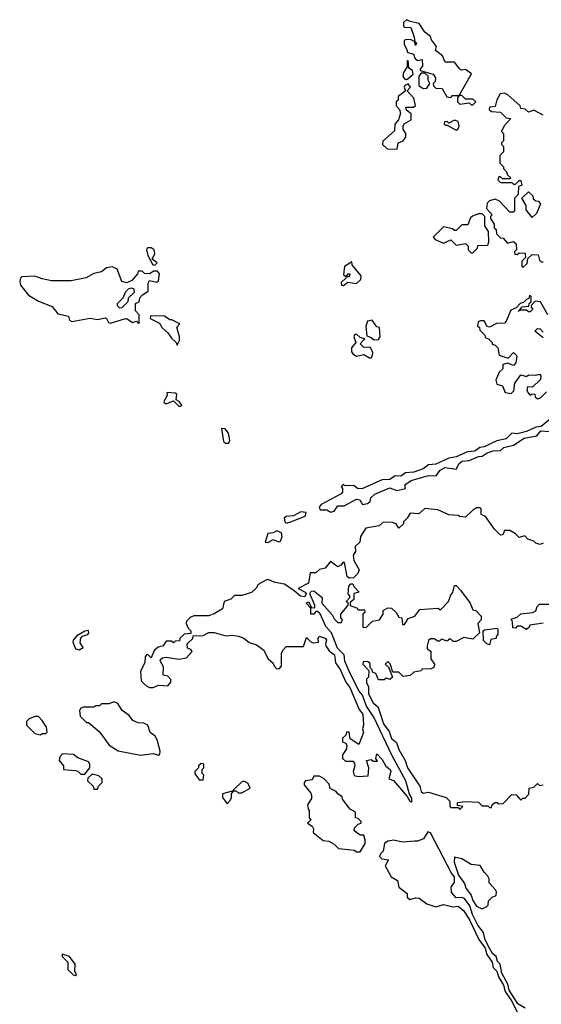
# Model space of a CAD drawing. Extents: x 1980017 to 2252640, y 74400 to 266395.
# Tile 239 of 256: x 2137603 to 2140425, y 170356 to 175680. Entities that reach past the tile are written whole.
import ezdxf

# ---------------------------------------------------------------- set-up
doc = ezdxf.new("R2010")
doc.units = 0

msp = doc.modelspace()

# ---------------------------------------------------------------- linework, layer by layer
at = {"layer": '0CON20XD'}
for points in [[(2139935, 175260), (2139945, 175270), (2139980, 175270), (2140047, 175387), (2140015, 175410), (2139995, 175407.5), (2139985, 175412.5), (2139955, 175450), (2139905, 175450), (2139890, 175485), (2139853, 175513), (2139857.5, 175535), (2139831.2, 175571.2), (2139825, 175590), (2139795, 175612.5), (2139765, 175660), (2139715, 175670), (2139695, 175680), (2139680, 175665), (2139680, 175645), (2139685, 175640), (2139718.3, 175638.3), (2139737.5, 175585), (2139740, 175560), (2139750, 175555), (2139745, 175540), (2139740, 175560), (2139721.7, 175571.7), (2139695, 175572.5), (2139683.3, 175566.7), (2139682.5, 175545), (2139700, 175515), (2139700, 175505), (2139733, 175493), (2139741.7, 175471.7), (2139755, 175460), (2139780, 175465), (2139781.7, 175428.3), (2139770, 175415), (2139770, 175405), (2139840, 175385), (2139852.5, 175365), (2139850, 175345), (2139840, 175335), (2139841.7, 175321.7), (2139855, 175310), (2139888.3, 175308.3), (2139913.6, 175263.6), (2139935, 175260)], [(2139695, 175356.7), (2139705, 175362.5), (2139732.5, 175385), (2139727.5, 175405), (2139708.3, 175418.3), (2139705, 175460), (2139700, 175455), (2139700, 175425), (2139680, 175395), (2139676.2, 175375), (2139685, 175360), (2139695, 175356.7)], [(2139785, 175307.5), (2139805, 175310), (2139822.5, 175335), (2139813.6, 175353.6), (2139812.5, 175375), (2139795, 175390), (2139775, 175390), (2139762.5, 175375), (2139762.5, 175325), (2139785, 175307.5)], [(2139645, 174980), (2139650, 175015), (2139676.1, 175023.9), (2139692.5, 175045), (2139692.5, 175065), (2139678.3, 175088.3), (2139677.5, 175105), (2139683.6, 175116.4), (2139721.7, 175138.3), (2139721.7, 175171.7), (2139695, 175190), (2139693, 175207), (2139733, 175207), (2139743.6, 175216.4), (2139736.1, 175256.1), (2139700, 175295), (2139717.5, 175315), (2139705, 175332.5), (2139687.5, 175325), (2139683.3, 175315), (2139690, 175295), (2139650, 175265), (2139650, 175245), (2139640, 175235), (2139640, 175215), (2139657.5, 175195), (2139662.5, 175175), (2139651.7, 175138.3), (2139632.5, 175115), (2139631.7, 175078.3), (2139567, 175023), (2139566.7, 175005), (2139591.2, 174981.2), (2139645, 174980)], [(2140055, 175220), (2140070, 175235), (2140055, 175250), (2140015, 175250), (2139995, 175270), (2139980, 175270), (2139972.5, 175257.5), (2139972.5, 175235), (2139985, 175222.5), (2140035, 175230), (2140045, 175220), (2140055, 175220)], [(2140435, 175164), (2140385, 175190), (2140355, 175180), (2140337, 175197), (2140315, 175200), (2140310, 175215), (2140243.6, 175273.6), (2140225, 175282.5), (2140201.7, 175278.3), (2140183.6, 175246.4), (2140175, 175210), (2140145, 175207.5), (2140142.5, 175195), (2140155, 175183.3), (2140205, 175180), (2140235, 175150), (2140260, 175145), (2140223.9, 175106.1), (2140210, 175075), (2140220, 175065), (2140220, 175025), (2140210, 175015), (2140210, 175005), (2140220, 174995), (2140220, 174965), (2140200, 174945), (2140200, 174905), (2140220, 174885), (2140220, 174875), (2140237, 174857), (2140241.7, 174841.7), (2140260, 174825), (2140255, 174820), (2140215, 174820), (2140205, 174830), (2140195, 174830), (2140190, 174815), (2140205, 174800), (2140265, 174800), (2140275, 174790), (2140285, 174790), (2140305, 174810), (2140315, 174810), (2140320, 174785), (2140301.7, 174778.3), (2140300, 174735), (2140280, 174715), (2140280, 174645), (2140275, 174640), (2140255, 174640), (2140198.3, 174698.3), (2140175, 174710), (2140145, 174700), (2140131.7, 174688.3), (2140128.3, 174658.3), (2140160, 174625), (2140150, 174615), (2140150, 174605), (2140170, 174575), (2140170, 174555), (2140180, 174545), (2140181.7, 174521.7), (2140205, 174500), (2140218.3, 174498.3), (2140242.5, 174472.5), (2140275, 174480), (2140288.3, 174468.3), (2140290, 174435), (2140280, 174425), (2140281.7, 174411.7), (2140295, 174410), (2140305, 174420), (2140338.3, 174418.3), (2140340, 174395), (2140320, 174375), (2140320, 174345), (2140325, 174340), (2140348.3, 174361.7), (2140351.7, 174388.3), (2140375, 174410), (2140408.3, 174408.3), (2140415, 174380), (2140425, 174370), (2140435, 174370)], [(2139965, 175082.5), (2139975, 175090), (2139980, 175105), (2139975, 175130), (2139955, 175137.5), (2139925, 175120), (2139915, 175130), (2139901.7, 175128.3), (2139900, 175115), (2139905, 175110), (2139915, 175110), (2139965, 175082.5)], [(2140375, 174610), (2140342.5, 174652.5), (2140342.5, 174675), (2140320, 174715), (2140355, 174750), (2140378.3, 174728.3), (2140381.7, 174711.7), (2140395, 174700), (2140408.3, 174698.3), (2140420, 174685), (2140398.3, 174631.7), (2140375, 174610)], [(2140055, 174420), (2140080, 174445), (2140081.7, 174458.3), (2140135, 174460), (2140141.7, 174478.3), (2140140, 174535), (2140120, 174565), (2140120, 174615), (2140105, 174630), (2140085, 174630), (2140053, 174617), (2140041.7, 174608.3), (2140028.3, 174571.7), (2139995, 174570), (2139965, 174540), (2139955, 174540), (2139945, 174550), (2139895, 174560), (2139840, 174505), (2139851.7, 174491.7), (2139895, 174472.5), (2139935, 174490), (2139965, 174460), (2140015, 174470), (2140030, 174455), (2140030, 174435), (2140045, 174420), (2140055, 174420)], [(2138335, 174352.5), (2138346.7, 174365), (2138320, 174385), (2138333.8, 174415), (2138330, 174435), (2138315, 174446.2), (2138295, 174446.7), (2138290, 174435), (2138296.2, 174405), (2138323.3, 174355), (2138335, 174352.5)], [(2139355, 174242.5), (2139378.3, 174261.7), (2139425, 174253.3), (2139448.8, 174275), (2139450, 174295), (2139402.5, 174355), (2139400, 174370), (2139360, 174345), (2139355, 174302.5), (2139370, 174290), (2139380, 174305), (2139390, 174305), (2139385, 174290), (2139370, 174290), (2139368.3, 174281.7), (2139341.7, 174258.3), (2139343.3, 174245), (2139355, 174242.5)], [(2138250, 174040), (2138250, 174085), (2138230, 174105), (2138230, 174145), (2138250, 174155), (2138253, 174177), (2138267, 174193), (2138298.3, 174211.7), (2138297.5, 174255), (2138305, 174270), (2138345, 174260), (2138355, 174267.5), (2138358.8, 174305), (2138349.5, 174319.5), (2138329.5, 174320.5), (2138305, 174306.7), (2138278.3, 174308.3), (2138265, 174320), (2138245, 174320), (2138240, 174305), (2138209.7, 174270.3), (2138182.9, 174257.1), (2138156, 174265), (2138130.7, 174330.7), (2138105, 174344), (2138072.3, 174337.7), (2138045, 174316.7), (2138005, 174308), (2137962.5, 174285), (2137881.7, 174268.3), (2137775, 174268), (2137725, 174278), (2137685, 174293.8), (2137615, 174290), (2137608.3, 174281.7), (2137603.3, 174266.7), (2137607.5, 174245), (2137650.5, 174190.5), (2137705, 174158), (2137778.8, 174128.8), (2137810.5, 174090.5), (2137867, 174077), (2137872.5, 174055), (2137885, 174047.5), (2137985, 174066.2), (2138025, 174058.8), (2138065, 174068), (2138072.5, 174065), (2138083.6, 174043.6), (2138095, 174040), (2138175, 174063.8), (2138185, 174063.3), (2138213.6, 174043.6), (2138235, 174050), (2138245, 174040), (2138250, 174040)], [(2138145, 174120), (2138133, 174133), (2138132.5, 174145), (2138163.6, 174176.4), (2138175, 174207.5), (2138192.5, 174225), (2138205, 174230), (2138220, 174225), (2138222.5, 174205), (2138190, 174175), (2138187.5, 174155), (2138155, 174122.5), (2138145, 174120)], [(2140460, 174085), (2140420, 174155), (2140391.7, 174158.3), (2140370, 174135), (2140370, 174125), (2140380, 174115), (2140365, 174100), (2140355, 174100), (2140345, 174110), (2140310, 174110), (2140301.7, 174101.7), (2140321.7, 174128.3), (2140358.3, 174131.7), (2140360, 174145), (2140370, 174155), (2140370, 174185), (2140361.7, 174188.3), (2140358.3, 174171.7), (2140345, 174167.5), (2140328.3, 174151.7), (2140310, 174145), (2140288.3, 174121.7), (2140260.7, 174109.3), (2140235, 174050), (2140225, 174040), (2140183, 174037), (2140145, 174017.5), (2140131.7, 174021.7), (2140115, 174052.5), (2140095, 174052.5), (2140083, 174047), (2140080, 174025), (2140090, 174015), (2140091.7, 174001.7), (2140120, 173975), (2140121.7, 173961.7), (2140140, 173955), (2140160, 173935), (2140160, 173925), (2140175, 173920), (2140190, 173905), (2140197, 173867), (2140245, 173850), (2140275, 173880), (2140291.7, 173861.7), (2140286.7, 173825), (2140275, 173810), (2140243, 173823), (2140217.5, 173815), (2140217, 173793), (2140197.5, 173775), (2140178.3, 173731.7), (2140185, 173710), (2140215, 173700), (2140230, 173665), (2140261.2, 173658.8), (2140277, 173673), (2140282.5, 173715), (2140315, 173760), (2140345, 173750), (2140355, 173760), (2140395, 173757.5), (2140415, 173762.5), (2140422.5, 173755), (2140420, 173735), (2140377, 173693), (2140350, 173695), (2140347.5, 173675), (2140353, 173663), (2140365, 173650), (2140375, 173657.5), (2140390, 173655), (2140391.7, 173641.7), (2140405, 173630), (2140420, 173635), (2140453, 173667)], [(2138455, 173920), (2138467.5, 173945), (2138467.5, 173965), (2138453.3, 174016.7), (2138470, 174035), (2138427, 174057), (2138415, 174057.5), (2138386.4, 174076.4), (2138311.7, 174078.3), (2138310, 174065), (2138359.3, 174039.3), (2138373.6, 174013.6), (2138405, 173987.5), (2138425, 173957.5), (2138450, 173935), (2138455, 173920)], [(2139518.3, 173948.3), (2139545, 173950), (2139552.5, 173965), (2139550, 174015), (2139535, 174020), (2139510, 174055), (2139485, 174050), (2139476.4, 174023.6), (2139480.7, 173970.7), (2139505, 173962.5), (2139518.3, 173948.3)], [(2140435, 173960), (2140390, 173995), (2140405, 174010), (2140418.3, 174008.3), (2140435, 173990)], [(2139505, 173852.5), (2139512.5, 173865), (2139513, 173883), (2139499.3, 173909.3), (2139465, 173907.5), (2139447.5, 173925), (2139450, 173935), (2139470, 173955), (2139445, 173962.5), (2139425, 173980), (2139415, 173976.7), (2139411.2, 173965), (2139422.5, 173935), (2139398.8, 173905), (2139398, 173885), (2139405, 173872.5), (2139425, 173860), (2139465, 173870), (2139495, 173852.5), (2139505, 173852.5)], [(2138475, 173590), (2138480, 173595), (2138466.7, 173615), (2138450, 173625), (2138453.3, 173655), (2138445, 173661.2), (2138400, 173665), (2138401.7, 173648.3), (2138382.5, 173615), (2138385, 173610), (2138395, 173602.5), (2138435, 173620), (2138465, 173590), (2138475, 173590)], [(2140485, 173530), (2140425, 173480), (2140395, 173477.5), (2140345, 173454), (2140295, 173441.2), (2140265, 173443.8), (2140235.6, 173414.4), (2140185, 173403.8), (2140115, 173370), (2140092.5, 173367.5), (2140065, 173346.2), (2140025, 173343.8), (2139965, 173316.7), (2139925, 173308.8), (2139855, 173276.7), (2139815, 173273.3), (2139785, 173252), (2139735, 173234), (2139690.8, 173229.2), (2139665, 173212), (2139635, 173213.3), (2139605, 173194.2), (2139565, 173192.5), (2139455, 173142.5), (2139430, 173145), (2139411.7, 173161.7), (2139365, 173160), (2139353, 173167), (2139342.5, 173155), (2139350, 173145), (2139350, 173125), (2139343, 173117), (2139235, 173058), (2139224, 173045), (2139229.3, 173029.3), (2139265, 173029.2), (2139287, 173017), (2139305, 173022.5)], [(2138735, 173390), (2138740, 173405), (2138732.5, 173445), (2138715, 173467.5), (2138695, 173470), (2138705, 173400), (2138715, 173390), (2138735, 173390)], [(2139305, 173022.5), (2139325, 173051.5), (2139358.5, 173051.5), (2139425, 173087.5), (2139443.6, 173083.6), (2139458.3, 173058.3), (2139485, 173064.2), (2139500, 173075), (2139502.5, 173095), (2139525, 173114.3), (2139605, 173148.2), (2139643.9, 173133.9), (2139690, 173145), (2139687.5, 173165), (2139721.3, 173188.7), (2139815, 173215.7), (2139855.9, 173214.1), (2139877.5, 173245), (2139905, 173258.6), (2139965, 173250), (2139980, 173280), (2139997.6, 173292.4), (2140035, 173295.7), (2140085, 173318), (2140105, 173319.2), (2140132.3, 173337.7), (2140165, 173349.1), (2140205, 173350), (2140222.3, 173367.7), (2140275, 173379.4), (2140332.4, 173417.6), (2140400, 173430), (2140423, 173457), (2140466.7, 173453.3)], [(2140435, 172850), (2140417.5, 172842.5), (2140395, 172850), (2140385, 172860), (2140351.7, 172871.7), (2140335, 172890), (2140305, 172880), (2140285, 172900), (2140255, 172917.5), (2140225, 172917.5), (2140217.5, 172895), (2140205, 172893.3), (2140171.2, 172925), (2140123, 172993), (2140100, 173005), (2140100, 173035), (2140095, 173040), (2140075, 173040), (2140053, 173027), (2140015, 172990), (2139983, 172993), (2139975, 173000), (2139925, 173002.5), (2139865, 173030), (2139795, 173037.5), (2139761.7, 173008.3), (2139715, 173012.5), (2139700, 172985), (2139680, 172965), (2139680, 172955), (2139655, 172930), (2139640, 172955), (2139615, 172962.5), (2139568.3, 172961.7), (2139547, 172943), (2139475, 172930), (2139446.7, 172885), (2139442.5, 172855), (2139418.3, 172831.7), (2139420, 172805), (2139407.5, 172785), (2139410, 172755), (2139440, 172705), (2139433.3, 172685), (2139408.3, 172661.7), (2139385, 172660), (2139375, 172670), (2139360, 172745), (2139353, 172747), (2139340, 172730), (2139325, 172722.5), (2139285, 172750), (2139256.1, 172713.9), (2139225, 172707.5), (2139205, 172690), (2139175, 172690), (2139166.2, 172633.8), (2139110, 172605), (2139147.5, 172585), (2139153.3, 172575), (2139145, 172560), (2139123, 172563), (2139088.3, 172591.7), (2139035, 172627.5), (2138985, 172636.7), (2138945, 172652.5), (2138935, 172650), (2138893.6, 172626.4), (2138883, 172607), (2138857, 172583), (2138805, 172567.5), (2138765, 172567.5), (2138745, 172547.5), (2138710, 172535), (2138700, 172495), (2138655, 172466.7), (2138625, 172457.5), (2138545, 172457.5), (2138525, 172447.5), (2138505, 172427.5), (2138503.3, 172415), (2138515, 172390), (2138530, 172375), (2138528.3, 172361.7), (2138493, 172357), (2138470, 172335), (2138468.3, 172321.7), (2138445, 172320), (2138435, 172310), (2138425, 172320), (2138395, 172320), (2138380, 172295), (2138353, 172287), (2138330.7, 172269.3), (2138315, 172230), (2138297, 172247), (2138290, 172245), (2138282.5, 172235), (2138280, 172205), (2138257.5, 172155), (2138260, 172105), (2138285, 172080), (2138305, 172070), (2138325, 172070), (2138355, 172082.5), (2138405, 172077.5), (2138421.7, 172098.3), (2138421.7, 172111.7), (2138405, 172130), (2138380, 172135), (2138381.7, 172181.7), (2138363, 172213), (2138365, 172220), (2138375, 172230), (2138395, 172232.5), (2138465, 172222.5), (2138505, 172230), (2138537, 172263), (2138530, 172275), (2138511.7, 172281.7), (2138510, 172305), (2138540, 172335), (2138541.7, 172348.3), (2138595, 172350), (2138627, 172367), (2138655, 172366.7), (2138718.3, 172348.3), (2138755, 172352.5), (2138786.4, 172346.4), (2138816.1, 172336.1), (2138845, 172312.5), (2138885, 172300), (2138923, 172273), (2138947.5, 172225), (2138975, 172200), (2138980, 172185), (2138995, 172170), (2139008.3, 172171.7), (2139020, 172185), (2139020, 172255), (2139030, 172275), (2139045, 172290), (2139138.3, 172291.7), (2139155, 172340), (2139180, 172315), (2139195, 172310), (2139220, 172315), (2139217.5, 172335), (2139222.5, 172347.5), (2139255, 172336.2), (2139263.3, 172325), (2139256.7, 172305), (2139260, 172295), (2139278, 172268), (2139305.7, 172245.7), (2139312.3, 172202.3), (2139337, 172167), (2139367.3, 172097.3), (2139389.1, 172069.1), (2139440, 171950), (2139459.2, 171925), (2139462.5, 171865), (2139457.5, 171845), (2139462.5, 171825), (2139438.3, 171761.7), (2139391.7, 171791.7), (2139385, 171827.5), (2139371.7, 171828.3), (2139368.3, 171811.7), (2139350, 171795), (2139350, 171775), (2139368.3, 171768.3), (2139372.5, 171755), (2139371.7, 171738.3), (2139350, 171705), (2139350, 171685), (2139365, 171670), (2139405, 171670), (2139415, 171660), (2139416.7, 171645), (2139407.5, 171615), (2139413.3, 171593.3), (2139435, 171587.5), (2139488.3, 171591.7), (2139492.5, 171635), (2139480, 171675), (2139505, 171680), (2139515, 171670), (2139538.3, 171671.7), (2139530, 171685), (2139535, 171710), (2139565, 171680), (2139583.6, 171643.6), (2139608, 171625), (2139611.2, 171615), (2139600, 171575), (2139625, 171566.7), (2139700, 171480), (2139714.2, 171454.2), (2139725, 171450), (2139725, 171470), (2139712.5, 171492.5), (2139691.5, 171565), (2139618.9, 171698.9), (2139518.3, 171908.3), (2139478.8, 171968.8), (2139457.2, 172027.2), (2139439.8, 172049.8), (2139391.9, 172145), (2139361.8, 172211.8), (2139358, 172245), (2139321.8, 172281.8), (2139289.2, 172365), (2139258.5, 172398.5), (2139227.9, 172467.9), (2139215, 172480), (2139205, 172480), (2139195, 172466.2), (2139177.5, 172465), (2139178.3, 172498.3), (2139153.3, 172525), (2139165, 172532.5), (2139181.7, 172501.7), (2139200, 172500), (2139200, 172515), (2139173.3, 172575), (2139180.8, 172589.2), (2139195, 172591.2), (2139240, 172555), (2139237.5, 172525), (2139293, 172463), (2139305, 172440), (2139325, 172420), (2139345, 172420), (2139350, 172435), (2139340, 172445), (2139340, 172465), (2139380, 172515), (2139380, 172525), (2139370, 172535), (2139390, 172555), (2139390, 172565), (2139380, 172575), (2139383.6, 172616.4), (2139395, 172630), (2139405, 172630), (2139410, 172615), (2139440, 172585), (2139411.7, 172578.3), (2139410, 172545), (2139391.7, 172528.3), (2139391.7, 172511.7), (2139425, 172500), (2139435, 172490), (2139468.3, 172488.3), (2139470, 172475), (2139460, 172465), (2139460, 172395), (2139477, 172393), (2139511.7, 172428.3)], [(2139045, 172958), (2139065, 172962.5), (2139148, 172995), (2139153.3, 173015), (2139125, 173018.9), (2139085, 172998), (2139045, 172994.2), (2139034.3, 172985), (2139038, 172965), (2139045, 172958)], [(2138945, 172852.5), (2138975, 172868.8), (2139005, 172857.5), (2139015, 172860), (2139023.3, 172885), (2139020, 172905), (2138995, 172916.2), (2138975, 172906.2), (2138945, 172902.5), (2138931.2, 172855), (2138945, 172852.5)], [(2139511.7, 172428.3), (2139550, 172435), (2139570, 172465), (2139570, 172485), (2139595, 172500), (2139615, 172497.5), (2139640, 172475), (2139655, 172450), (2139670, 172445), (2139675, 172410), (2139685, 172410), (2139705, 172442.5), (2139740, 172455), (2139768.3, 172491.7), (2139865, 172497.5), (2139880, 172490), (2139922.5, 172535), (2139935, 172570), (2139947, 172583), (2139955, 172620), (2139965, 172620), (2139987.5, 172595), (2140040, 172525), (2140055, 172490), (2140070, 172485), (2140100, 172455), (2140100, 172435), (2140082.5, 172415), (2140090, 172365), (2140055, 172330), (2140005, 172340), (2139965, 172317.5), (2139948.3, 172318.3), (2139935, 172330), (2139925, 172330), (2139915, 172320), (2139885, 172330), (2139875, 172320), (2139865, 172320), (2139845, 172332.5), (2139825, 172332.5), (2139815, 172322.5), (2139806.7, 172295), (2139808.3, 172278.3), (2139827.5, 172265), (2139827.5, 172225), (2139847.5, 172195), (2139843, 172177), (2139825, 172167.5), (2139780, 172170), (2139775, 172160), (2139735, 172152.5), (2139715, 172133.3), (2139678.3, 172128.3), (2139655, 172152.5), (2139621.7, 172151.7), (2139607, 172197), (2139595, 172210), (2139580, 172195), (2139598.3, 172178.3), (2139620, 172125), (2139605, 172112.5), (2139585, 172120), (2139575, 172110), (2139545, 172110), (2139530, 172145), (2139511.7, 172151.7), (2139510, 172165), (2139500, 172175), (2139498.3, 172198.3), (2139485, 172210), (2139461.7, 172208.3), (2139460, 172195), (2139491.7, 172161.7), (2139490, 172125), (2139480, 172115), (2139480, 172095), (2139490, 172075), (2139490, 172035), (2139515, 171986.2), (2139542.5, 171962.5), (2139548.8, 171938.8), (2139572.2, 171872.2), (2139601.8, 171831.8), (2139615, 171794), (2139641.2, 171771.2), (2139655, 171733.3), (2139688.8, 171675), (2139700.8, 171635), (2139767.5, 171535), (2139775, 171507.5), (2139785, 171497.5), (2139815, 171502.5), (2139910, 171475), (2139930, 171455), (2139930, 171425), (2139935, 171420), (2139975, 171420), (2139985, 171410), (2140000, 171425), (2139971.7, 171431.7), (2139971.7, 171448.3), (2140015, 171452.5), (2140085, 171450), (2140105, 171430), (2140135, 171430), (2140145, 171420), (2140155, 171420), (2140160, 171435), (2140173, 171447), (2140187, 171447), (2140195, 171440), (2140218.3, 171441.7), (2140265, 171490), (2140288.3, 171488.3), (2140315, 171460), (2140325, 171470), (2140338.3, 171471.7), (2140358.3, 171491.7), (2140360, 171525), (2140385, 171530), (2140405, 171550), (2140415, 171540), (2140435, 171543.3)], [(2140435, 172417.5), (2140363, 172407), (2140360, 172395), (2140345, 172382.5), (2140315, 172400), (2140295, 172400), (2140285, 172390), (2140271.7, 172391.7), (2140270, 172425), (2140261.7, 172438.3), (2140295, 172450), (2140315, 172467.5), (2140380, 172475), (2140396.1, 172483.9), (2140403, 172507), (2140415, 172520), (2140465, 172520)], [(2140145, 172300), (2140130, 172305), (2140113, 172323), (2140110, 172375), (2140118.3, 172381.7), (2140185, 172390), (2140190, 172385), (2140190, 172355), (2140180, 172345), (2140180, 172335), (2140151.7, 172328.3), (2140145, 172300)], [(2137925, 172272.5), (2137947.5, 172285), (2137930.9, 172310.9), (2137934.2, 172335.8), (2137943.9, 172346.1), (2137971.2, 172355), (2137978, 172365), (2137975, 172376.7), (2137955, 172374), (2137911.7, 172348.3), (2137892, 172325), (2137890, 172315), (2137905, 172277.5), (2137925, 172272.5)], [(2138355, 171702.5), (2138361.7, 171708.3), (2138362.5, 171725), (2138347, 171787), (2138336.4, 171806.4), (2138310, 171825), (2138296.7, 171865), (2138275, 171876.7), (2138245, 171877.5), (2138215, 171890), (2138195, 171917.5), (2138157.5, 171945), (2138135, 171982.5), (2138115, 171992.5), (2138085, 171980), (2138045, 171980), (2138035, 171970), (2138015, 171970), (2138005, 171962.5), (2137947, 171963), (2137932.5, 171955), (2137927.5, 171945), (2137930, 171915), (2137965, 171880), (2137975, 171880), (2138035, 171830), (2138087, 171757), (2138136.4, 171726.4), (2138257, 171703), (2138325, 171712.5), (2138355, 171702.5)], [(2137715, 171812.5), (2137725, 171820), (2137745, 171820), (2137751.7, 171828.3), (2137747.5, 171855), (2137725, 171890), (2137705, 171912.5), (2137685, 171912.5), (2137655, 171900), (2137640, 171885), (2137640, 171865), (2137685, 171820), (2137715, 171812.5)], [(2137955, 171600), (2137982.5, 171635), (2137982.5, 171655), (2137975, 171667.5), (2137918.3, 171688.3), (2137895, 171707.5), (2137835, 171710), (2137820, 171695), (2137817.5, 171675), (2137840, 171645), (2137840, 171625), (2137905, 171620), (2137917, 171617), (2137935, 171600), (2137955, 171600)], [(2138595, 171570), (2138600, 171595), (2138590, 171605), (2138590, 171625), (2138600, 171635), (2138600, 171655), (2138585, 171657.5), (2138570, 171645), (2138570, 171635), (2138550, 171615), (2138550, 171605), (2138575, 171570), (2138595, 171570)], [(2138025, 171520), (2138030, 171535), (2138050, 171555), (2138050, 171575), (2138031.7, 171591.7), (2137995, 171600), (2137971.7, 171578.3), (2137970, 171565), (2138000, 171535), (2138005, 171520), (2138025, 171520)], [(2139445, 171180), (2139472.5, 171225), (2139473, 171243), (2139465, 171270), (2139445, 171270), (2139412.5, 171295), (2139415, 171310), (2139435, 171330), (2139450, 171335), (2139450, 171345), (2139435, 171360), (2139420, 171365), (2139420, 171395), (2139391.7, 171411.7), (2139350, 171465), (2139348.3, 171478.3), (2139323.6, 171493.6), (2139315, 171507.5), (2139283.3, 171523.3), (2139277, 171547), (2139250, 171575), (2139225, 171590), (2139195, 171590), (2139185, 171570), (2139150, 171565), (2139142.5, 171555), (2139143, 171543), (2139178.3, 171498.3), (2139182.5, 171485), (2139181.7, 171468.3), (2139160, 171435), (2139163, 171413), (2139170, 171405), (2139170, 171365), (2139180, 171355), (2139160, 171335), (2139185, 171320), (2139192.5, 171305), (2139190, 171285), (2139245, 171242.5), (2139275, 171237.5), (2139305, 171222.5), (2139328.3, 171198.3), (2139415, 171190), (2139425, 171180), (2139445, 171180)], [(2138805, 171500), (2138850, 171525), (2138840, 171550), (2138815, 171562.5), (2138805, 171560), (2138760, 171515), (2138760, 171510), (2138775, 171510), (2138785, 171500), (2138805, 171500)], [(2138725, 171440), (2138741.7, 171458.3), (2138750, 171475), (2138750, 171495), (2138760, 171510), (2138700, 171495), (2138700, 171475), (2138725, 171440)], [(2140338, 170335), (2140298.7, 170358.7), (2140251.9, 170431.9), (2140243.8, 170465), (2140211.2, 170525), (2140203.3, 170573.3), (2140187.5, 170587.5), (2140180, 170615), (2140161.7, 170631.7), (2140138.9, 170668.9), (2140119.5, 170709.5), (2140111.9, 170745), (2140081.1, 170785), (2140052, 170842), (2140037.9, 170887.9), (2140009.2, 170929.2), (2139995, 170934.5), (2139965, 170931.2), (2139940, 170960), (2139938, 170992), (2139956, 171014), (2139955.7, 171045), (2139938.7, 171065), (2139825, 171283.3), (2139810.5, 171289.5), (2139788.3, 171251.7), (2139755, 171237.5), (2139738.3, 171238.3), (2139675, 171233.8), (2139627, 171243), (2139595, 171237.5), (2139577.5, 171225), (2139570, 171185), (2139555, 171170), (2139550, 171155), (2139563, 171143), (2139598.3, 171138.3), (2139580, 171105), (2139612.5, 171045), (2139646.4, 171026.4), (2139655, 170990), (2139700, 170955), (2139700, 170935), (2139713, 170923), (2139745, 170932.5), (2139765, 170930), (2139805, 170900), (2139855, 170883.3), (2139895, 170896.2), (2139946.4, 170883.6), (2139975, 170887.5), (2140005, 170862), (2140038.5, 170808.5), (2140086.8, 170706.8), (2140120.6, 170660.6), (2140130.8, 170625), (2140159.2, 170585), (2140164.4, 170554.4), (2140184, 170535), (2140193.8, 170505), (2140220, 170460), (2140228.8, 170425), (2140264.2, 170374.2), (2140297.9, 170307.9)], [(2140105, 170872.5), (2140130, 170885), (2140137, 170893), (2140140, 170915), (2140160, 170935), (2140180, 170945), (2140182.5, 170965), (2140177.5, 170975), (2140143, 171013), (2140142.5, 171035), (2140135, 171050), (2140115, 171070), (2140095, 171107.5), (2140045, 171112.5), (2139995, 171142.5), (2139955, 171152.5), (2139953.3, 171125), (2139977.5, 171055), (2140008.9, 171008.9), (2140016, 170985), (2140045.8, 170945.8), (2140055, 170916.7), (2140075, 170886.2), (2140105, 170872.5)], [(2137905, 170512.5), (2137910, 170515), (2137902.5, 170535), (2137903.6, 170573.6), (2137872.5, 170615), (2137833.3, 170626.7), (2137833.3, 170615), (2137863.8, 170585), (2137863.3, 170545), (2137892.5, 170515), (2137905, 170512.5)]]:
    msp.add_lwpolyline(points, dxfattribs=at)

doc.saveas('drawing.dxf')
